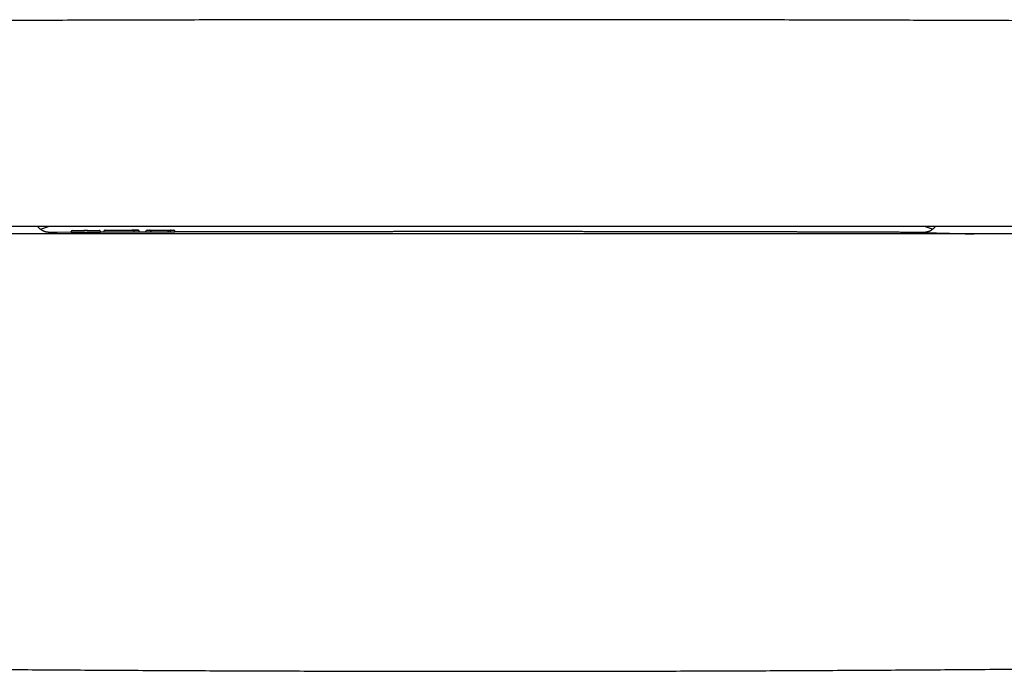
# Model space of a CAD drawing. Header units: millimetres. Extents: x 8 to 740, y 12 to 366.
# Tile 12 of 45: x 280 to 411, y 45 to 132. Entities that reach past the tile are written whole.
import ezdxf

# ---------------------------------------------------------------- set-up
doc = ezdxf.new("R2010")
doc.units = ezdxf.units.MM

msp = doc.modelspace()

# ---------------------------------------------------------------- linework, layer by layer
at = {"color": 7, "linetype": 'Continuous', "lineweight": 30}
for p, q in [((282.67, 103.67), (283.75, 104.06)), ((282.67, 103.67), (283.75, 104.06)), ((401.66, 103.67), (400.58, 104.06)), ((401.66, 103.67), (400.58, 104.06)), ((286.74, 103.25), (286.74, 103.36)), ((286.89, 103.51), (286.89, 103.51)), ((286.99, 103.51), (288.52, 103.52)), ((290.4, 103.26), (286.99, 103.25)), ((288.77, 103.53), (288.62, 103.53)), ((288.87, 103.52), (290.4, 103.52)), ((290.65, 103.26), (290.65, 103.37)), ((291.12, 103.38), (291.12, 103.27)), ((291.12, 103.38), (291.12, 103.38)), ((295.83, 103.29), (295.83, 103.4)), ((296.72, 103.3), (295.83, 103.29)), ((296.72, 103.28), (296.72, 103.39)), ((296.97, 103.56), (297.12, 103.56)), ((297.12, 103.28), (296.97, 103.28)), ((297.22, 103.55), (300.09, 103.56)), ((297.37, 103.4), (297.37, 103.39)), ((297.37, 103.28), (297.37, 103.39)), ((299.69, 103.3), (297.37, 103.29)), ((299.94, 103.41), (299.94, 103.4)), ((299.94, 103.4), (299.94, 103.29)), ((300.02, 103.54), (300.02, 103.54)), ((300.19, 103.57), (300.34, 103.57)), ((300.34, 103.29), (300.19, 103.28)), ((300.59, 103.29), (300.59, 103.4))]:
    msp.add_line(p, q, dxfattribs=at)
at = {"color": 7, "linetype": 'Continuous', "lineweight": 30, "flags": 128}
for points in [[(286.74, 103.27), (284.87, 103.26), (283.76, 103.25)], [(291.12, 103.28), (290.75, 103.28), (290.65, 103.28)], [(297.26, 103.55), (297.25, 103.56), (297.22, 103.56)], [(300.05, 103.56), (300.06, 103.56), (300.09, 103.57)]]:
    msp.add_lwpolyline(points, dxfattribs=at)
at = {"color": 7, "linetype": 'Continuous', "lineweight": 30}
for centre, start, end in [((286.89, 103.36), 90.1842, 179.9993), ((288.52, 103.38), 90.1892, 115.4923), ((288.87, 103.38), 65.1246, 90.1879), ((290.5, 103.37), 0.0007, 90.1732), ((296.87, 103.41), 90.1595, 174.6406), ((300.44, 103.42), 0, 90.1468)]:
    msp.add_arc(centre, 0.15, start, end, dxfattribs=at)
for points, knots in [([(460.95, 131.25), (460.68, 131.26), (460.15, 131.26), (459.34, 131.27), (458.54, 131.27), (457.75, 131.28), (456.98, 131.28), (456.22, 131.29), (455.47, 131.29), (454.74, 131.3), (454.01, 131.3), (453.29, 131.3), (452.57, 131.31), (451.86, 131.31), (451.17, 131.32), (450.48, 131.32), (449.81, 131.32), (449.14, 131.33), (448.49, 131.33), (447.85, 131.34), (447.21, 131.34), (446.59, 131.34), (445.98, 131.35), (445.38, 131.35), (444.77, 131.35), (444.15, 131.36), (443.53, 131.36), (442.92, 131.36), (442.32, 131.37), (441.76, 131.37), (441.22, 131.37), (440.71, 131.37), (440.21, 131.38), (439.72, 131.38), (439.24, 131.38), (438.78, 131.38), (438.3, 131.39), (437.83, 131.39), (437.35, 131.39), (436.89, 131.39), (436.44, 131.4), (436, 131.4), (435.58, 131.4), (435.16, 131.4), (434.76, 131.4), (434.37, 131.41), (433.61, 131.41), (432.44, 131.42), (430.87, 131.42), (429.27, 131.43), (427.66, 131.44), (426.05, 131.45), (424.43, 131.45), (422.8, 131.46), (421.18, 131.47), (419.55, 131.47), (415.52, 131.49), (409.08, 131.51), (400.24, 131.54), (391.18, 131.57), (381.92, 131.59), (372.44, 131.61), (362.97, 131.62), (353.5, 131.63), (343.83, 131.63), (333.97, 131.63), (323.93, 131.62), (313.88, 131.61), (303.83, 131.59), (293.78, 131.57), (284.31, 131.54), (277.87, 131.52), (274.48, 131.51), (273.55, 131.51), (272.61, 131.5), (271.68, 131.5), (270.75, 131.5), (269.83, 131.49), (268.87, 131.49), (267.87, 131.49), (266.83, 131.48), (265.81, 131.48), (264.79, 131.47), (263.79, 131.47), (262.82, 131.46), (261.88, 131.46), (260.97, 131.46), (260.07, 131.45), (259.19, 131.45), (258.5, 131.45), (258.02, 131.44), (257.73, 131.44), (257.43, 131.44), (257.12, 131.44), (256.8, 131.44), (256.45, 131.44), (256.07, 131.44), (255.65, 131.43), (255.23, 131.43), (254.8, 131.43), (254.38, 131.43), (253.97, 131.43), (253.54, 131.42), (253.1, 131.42), (252.65, 131.42), (252.19, 131.42), (251.72, 131.41), (251.24, 131.41), (250.75, 131.41), (250.25, 131.41), (249.74, 131.41), (249.21, 131.4), (248.68, 131.4), (248.13, 131.4), (247.58, 131.39), (247, 131.39), (246.4, 131.39), (245.79, 131.39), (245.16, 131.38), (244.52, 131.38), (243.86, 131.38), (243.21, 131.37), (242.55, 131.37), (241.9, 131.37), (241.23, 131.36), (240.55, 131.36), (239.86, 131.35), (239.16, 131.35), (238.45, 131.35), (237.72, 131.34), (236.97, 131.34), (236.19, 131.33), (235.4, 131.33), (234.59, 131.33), (233.78, 131.32), (232.95, 131.32), (232.11, 131.31), (231.26, 131.31), (230.4, 131.3), (229.53, 131.3), (228.64, 131.29), (227.76, 131.29), (226.89, 131.28), (226.02, 131.27), (225.15, 131.27), (224.26, 131.26), (223.67, 131.26), (223.38, 131.25)], [0, 0, 0, 0, 0.00339, 0.006778, 0.010145, 0.013477, 0.016758, 0.019935, 0.02307, 0.026161, 0.029209, 0.032274, 0.035295, 0.038271, 0.041202, 0.044088, 0.04693, 0.049726, 0.052477, 0.055184, 0.057846, 0.060463, 0.063035, 0.065562, 0.068044, 0.070722, 0.073347, 0.075916, 0.078432, 0.080893, 0.083084, 0.085229, 0.08733, 0.089385, 0.091396, 0.093362, 0.095283, 0.097344, 0.099351, 0.101304, 0.103202, 0.105046, 0.106836, 0.108571, 0.110252, 0.111885, 0.113513, 0.119932, 0.12661, 0.133333, 0.140102, 0.146917, 0.153778, 0.160561, 0.167389, 0.174258, 0.181136, 0.218355, 0.255574, 0.292793, 0.332671, 0.372549, 0.412427, 0.452305, 0.492182, 0.534477, 0.576772, 0.619066, 0.661361, 0.703656, 0.74595, 0.780966, 0.784896, 0.788827, 0.792757, 0.796687, 0.8006, 0.804475, 0.80831, 0.812735, 0.817107, 0.821426, 0.825692, 0.829905, 0.834065, 0.837938, 0.841765, 0.845544, 0.849276, 0.852961, 0.854177, 0.855399, 0.856661, 0.857964, 0.859308, 0.860693, 0.862378, 0.86412, 0.865919, 0.867775, 0.86948, 0.871231, 0.873027, 0.874869, 0.876755, 0.878688, 0.880666, 0.882689, 0.884757, 0.886871, 0.889031, 0.891236, 0.893486, 0.895781, 0.898123, 0.900509, 0.903058, 0.905657, 0.908305, 0.911004, 0.913752, 0.91655, 0.919267, 0.92203, 0.924839, 0.927692, 0.930591, 0.933536, 0.936526, 0.939561, 0.94279, 0.946068, 0.949396, 0.952775, 0.956203, 0.95968, 0.963208, 0.966786, 0.970413, 0.97409, 0.977817, 0.981594, 0.985201, 0.988858, 0.992555, 0.996275, 1, 1, 1, 1]), ([(470.84, 104.06), (467.47, 104.06), (460.75, 104.06), (450.66, 104.06), (440.57, 104.06), (430.48, 104.06), (420.4, 104.06), (410.31, 104.06), (400.22, 104.06), (389.97, 104.06), (379.56, 104.06), (369, 104.06), (358.43, 104.06), (347.86, 104.06), (337.29, 104.06), (326.72, 104.06), (316.16, 104.06), (305.59, 104.06), (295.02, 104.06), (284.45, 104.06), (273.88, 104.06), (263.52, 104.06), (253.35, 104.06), (243.39, 104.06), (233.42, 104.06), (223.46, 104.06), (216.82, 104.06), (213.49, 104.06)], [0, 0, 0, 0, 0.039203, 0.078405, 0.117606, 0.156807, 0.196007, 0.235207, 0.274407, 0.313606, 0.354672, 0.395737, 0.436802, 0.477867, 0.518933, 0.559998, 0.601063, 0.642128, 0.683194, 0.72426, 0.765326, 0.806393, 0.845113, 0.883834, 0.922555, 0.961277, 1, 1, 1, 1]), ([(283.77, 103.26), (283.77, 103.26), (283.76, 103.26), (283.74, 103.26), (283.71, 103.26), (283.68, 103.26), (283.66, 103.27), (283.63, 103.27), (283.59, 103.27), (283.56, 103.28), (283.52, 103.29), (283.46, 103.3), (283.38, 103.32), (283.27, 103.35), (283.17, 103.39), (283.07, 103.43), (282.99, 103.47), (282.91, 103.51), (282.84, 103.55), (282.77, 103.6), (282.7, 103.65), (282.62, 103.71), (282.54, 103.78), (282.45, 103.86), (282.37, 103.95), (282.31, 104.02), (282.29, 104.06), (282.29, 104.06)], [0, 0, 0, 0, 0.039869, 0.0831456, 0.1228981, 0.1593212, 0.1873189, 0.213377, 0.2377365, 0.2606928, 0.2826593, 0.3041828, 0.3665141, 0.4256606, 0.4818355, 0.5352782, 0.5762519, 0.6158036, 0.6541028, 0.6918365, 0.7329236, 0.7781459, 0.8274627, 0.8808004, 0.9380461, 0.9990416, 1, 1, 1, 1]), ([(402.04, 104.06), (402.03, 104.05), (402.01, 104.01), (401.96, 103.95), (401.89, 103.87), (401.82, 103.81), (401.75, 103.74), (401.66, 103.67), (401.57, 103.6), (401.49, 103.55), (401.41, 103.5), (401.35, 103.47), (401.29, 103.44), (401.23, 103.41), (401.16, 103.38), (401.09, 103.36), (401.03, 103.34), (400.97, 103.32), (400.93, 103.31), (400.89, 103.3), (400.85, 103.29), (400.81, 103.29), (400.77, 103.28), (400.73, 103.27), (400.7, 103.27), (400.66, 103.26), (400.64, 103.26), (400.62, 103.26), (400.6, 103.26), (400.58, 103.26), (400.56, 103.26), (400.55, 103.26), (400.54, 103.25), (400.54, 103.25), (400.54, 103.25), (400.54, 103.25), (400.54, 103.25)], [0, 0, 0, 0, 0.016015, 0.055787, 0.093975, 0.130561, 0.16873, 0.210478, 0.255777, 0.304557, 0.330225, 0.356721, 0.384025, 0.412114, 0.440964, 0.470545, 0.500942, 0.519547, 0.53916, 0.560028, 0.582362, 0.606339, 0.632105, 0.65978, 0.689467, 0.72125, 0.741356, 0.762257, 0.784465, 0.810059, 0.839418, 0.8684, 0.900437, 0.935569, 0.97383, 1, 1, 1, 1]), ([(471.1, 103.06), (468.08, 103.06), (462.05, 103.06), (452.99, 103.06), (443.93, 103.06), (434.87, 103.06), (425.87, 103.06), (416.92, 103.06), (408.02, 103.06), (399.13, 103.06), (389.67, 103.06), (379.64, 103.06), (369.05, 103.06), (358.46, 103.06), (347.87, 103.06), (337.28, 103.06), (326.69, 103.06), (316.1, 103.06), (305.51, 103.06), (294.92, 103.06), (284.33, 103.06), (273.74, 103.06), (263.35, 103.06), (253.17, 103.06), (243.18, 103.06), (233.2, 103.06), (223.21, 103.06), (216.55, 103.06), (213.23, 103.06)], [0, 0, 0, 0, 0.035126, 0.070251, 0.105375, 0.140499, 0.175623, 0.210119, 0.244615, 0.279111, 0.313606, 0.354672, 0.395737, 0.436802, 0.477868, 0.518933, 0.559998, 0.601063, 0.642128, 0.683194, 0.72426, 0.765326, 0.806393, 0.845113, 0.883834, 0.922555, 0.961277, 1, 1, 1, 1]), ([(286.89, 103.51), (286.89, 103.51), (286.89, 103.51), (286.9, 103.51), (286.91, 103.51), (286.92, 103.51), (286.93, 103.51), (286.95, 103.51), (286.97, 103.51), (286.98, 103.51), (286.99, 103.51)], [0, 0, 0, 0, 0.128004, 0.253079, 0.376769, 0.499942, 0.623118, 0.746818, 0.871925, 1, 1, 1, 1]), ([(288.62, 103.53), (288.61, 103.53), (288.6, 103.53), (288.58, 103.53), (288.56, 103.53), (288.55, 103.53), (288.54, 103.53), (288.53, 103.53), (288.52, 103.53), (288.52, 103.53), (288.52, 103.53)], [0, 0, 0, 0, 0.128074, 0.253181, 0.376882, 0.500058, 0.623231, 0.746921, 0.871996, 1, 1, 1, 1]), ([(288.87, 103.53), (288.87, 103.53), (288.87, 103.53), (288.87, 103.53), (288.86, 103.53), (288.84, 103.53), (288.83, 103.53), (288.81, 103.53), (288.79, 103.53), (288.78, 103.53), (288.77, 103.53)], [0, 0, 0, 0, 0.128101, 0.25323, 0.376945, 0.500125, 0.623294, 0.746969, 0.872023, 1, 1, 1, 1]), ([(290.4, 103.52), (290.4, 103.52), (290.42, 103.52), (290.44, 103.52), (290.45, 103.52), (290.47, 103.52), (290.48, 103.52), (290.49, 103.52), (290.5, 103.52), (290.5, 103.52), (290.5, 103.52)], [0, 0, 0, 0, 0.127977, 0.253031, 0.376706, 0.499874, 0.623055, 0.74677, 0.871899, 1, 1, 1, 1]), ([(291.27, 103.54), (291.27, 103.54), (291.26, 103.53), (291.25, 103.53), (291.23, 103.53), (291.22, 103.53), (291.21, 103.52), (291.2, 103.52), (291.19, 103.52), (291.18, 103.51), (291.17, 103.5), (291.16, 103.49), (291.15, 103.48), (291.14, 103.47), (291.13, 103.45), (291.12, 103.42), (291.12, 103.4), (291.12, 103.38)], [0, 0, 0, 0, 0.081736, 0.246281, 0.430078, 0.589971, 0.625498, 0.657721, 0.687767, 0.717103, 0.747297, 0.7636, 0.788964, 0.826377, 0.875215, 0.933966, 1, 1, 1, 1]), ([(295.17, 103.28), (295.14, 103.28), (295.07, 103.28), (294.96, 103.27), (294.84, 103.27), (294.73, 103.27), (294.61, 103.27), (294.48, 103.27), (294.35, 103.27), (294.22, 103.27), (294.09, 103.27), (293.95, 103.27), (293.81, 103.27), (293.67, 103.27), (293.52, 103.27), (293.38, 103.27), (293.24, 103.27), (293.1, 103.27), (292.96, 103.27), (292.83, 103.27), (292.71, 103.27), (292.59, 103.27), (292.47, 103.27), (292.36, 103.27), (292.25, 103.27), (292.13, 103.27), (292.01, 103.27), (291.89, 103.27), (291.78, 103.27), (291.68, 103.27), (291.59, 103.27), (291.51, 103.27), (291.44, 103.27), (291.39, 103.27), (291.34, 103.27), (291.29, 103.27), (291.25, 103.27), (291.22, 103.27), (291.19, 103.27), (291.16, 103.27), (291.14, 103.27), (291.12, 103.27), (291.12, 103.27), (291.12, 103.27), (291.12, 103.27)], [0, 0, 0, 0, 0.0258, 0.050984, 0.075667, 0.099964, 0.123986, 0.147838, 0.171621, 0.195428, 0.219345, 0.243449, 0.267809, 0.292485, 0.317528, 0.342726, 0.367276, 0.391188, 0.414543, 0.437422, 0.459903, 0.482065, 0.503982, 0.525724, 0.547361, 0.568729, 0.596499, 0.62361, 0.650231, 0.676517, 0.702613, 0.728643, 0.74976, 0.7712, 0.792783, 0.814479, 0.836337, 0.858403, 0.880723, 0.903342, 0.934037, 0.965432, 0.997618, 1, 1, 1, 1]), ([(295.06, 103.54), (295.03, 103.54), (294.98, 103.54), (294.88, 103.54), (294.78, 103.53), (294.68, 103.53), (294.58, 103.53), (294.47, 103.53), (294.36, 103.53), (294.24, 103.53), (294.12, 103.53), (294, 103.53), (293.88, 103.53), (293.76, 103.53), (293.63, 103.53), (293.51, 103.53), (293.38, 103.53), (293.26, 103.53), (293.13, 103.53), (293.01, 103.53), (292.89, 103.53), (292.76, 103.53), (292.61, 103.53), (292.47, 103.53), (292.33, 103.53), (292.22, 103.53), (292.12, 103.53), (292.02, 103.53), (291.93, 103.53), (291.85, 103.53), (291.77, 103.53), (291.69, 103.53), (291.63, 103.53), (291.56, 103.53), (291.5, 103.53), (291.45, 103.53), (291.4, 103.53), (291.36, 103.53), (291.33, 103.53), (291.3, 103.53), (291.29, 103.53), (291.27, 103.53), (291.27, 103.53), (291.27, 103.54), (291.27, 103.54), (291.29, 103.54), (291.31, 103.54), (291.33, 103.54), (291.37, 103.54), (291.41, 103.54), (291.45, 103.54), (291.51, 103.54), (291.57, 103.54), (291.63, 103.54), (291.69, 103.54), (291.75, 103.54), (291.82, 103.54), (291.88, 103.54), (291.96, 103.54), (292.04, 103.54), (292.14, 103.54), (292.24, 103.54), (292.31, 103.54), (292.35, 103.54)], [0, 0, 0, 0, 0.016041, 0.031843, 0.047462, 0.062959, 0.078392, 0.093822, 0.109311, 0.124918, 0.140087, 0.155519, 0.171262, 0.187358, 0.203124, 0.218771, 0.234337, 0.249856, 0.266055, 0.281988, 0.297701, 0.313244, 0.333786, 0.354235, 0.374714, 0.390565, 0.40623, 0.421766, 0.437236, 0.452699, 0.468219, 0.483856, 0.49967, 0.516885, 0.534216, 0.551724, 0.569467, 0.587502, 0.605882, 0.624659, 0.642079, 0.6598, 0.677857, 0.696187, 0.71427, 0.73205, 0.749565, 0.768233, 0.78654, 0.804537, 0.822281, 0.839828, 0.857239, 0.874574, 0.887486, 0.900227, 0.912829, 0.925325, 0.937748, 0.953228, 0.968718, 0.984286, 1, 1, 1, 1]), ([(292.35, 103.54), (292.4, 103.54), (292.5, 103.54), (292.66, 103.54), (292.82, 103.54), (292.98, 103.55), (293.14, 103.55), (293.31, 103.55), (293.48, 103.55), (293.65, 103.55), (293.82, 103.55), (293.98, 103.55), (294.12, 103.55), (294.25, 103.55), (294.38, 103.55), (294.51, 103.55), (294.63, 103.55), (294.75, 103.55), (294.86, 103.55), (294.97, 103.55), (295.07, 103.55), (295.16, 103.55), (295.25, 103.55), (295.33, 103.55), (295.4, 103.55), (295.47, 103.55), (295.54, 103.55), (295.59, 103.55), (295.62, 103.55), (295.65, 103.55), (295.67, 103.55), (295.68, 103.55), (295.69, 103.55), (295.68, 103.55), (295.68, 103.55), (295.66, 103.55), (295.64, 103.55), (295.6, 103.54), (295.56, 103.54), (295.51, 103.54), (295.47, 103.54), (295.44, 103.54), (295.4, 103.54), (295.36, 103.54), (295.31, 103.54), (295.24, 103.54), (295.16, 103.54), (295.1, 103.54), (295.06, 103.54)], [0, 0, 0, 0, 0.025292, 0.050291, 0.075128, 0.099936, 0.12485, 0.149781, 0.174818, 0.200206, 0.225277, 0.249763, 0.270877, 0.291731, 0.312417, 0.333026, 0.353653, 0.374391, 0.395566, 0.416472, 0.437209, 0.45788, 0.478588, 0.499436, 0.52393, 0.549162, 0.574568, 0.599548, 0.62465, 0.64455, 0.664754, 0.685311, 0.706268, 0.727668, 0.749552, 0.775793, 0.801321, 0.82621, 0.850544, 0.874409, 0.887451, 0.900334, 0.913075, 0.925694, 0.938212, 0.958902, 0.979465, 1, 1, 1, 1]), ([(294.75, 103.54), (294.75, 103.54), (294.76, 103.54), (294.77, 103.55), (294.78, 103.55), (294.79, 103.55)], [0, 0, 0, 0, 0.112289, 0.569073, 1, 1, 1, 1]), ([(295.17, 103.39), (295.17, 103.4), (295.17, 103.41), (295.17, 103.44), (295.16, 103.47), (295.14, 103.49), (295.12, 103.51), (295.11, 103.53), (295.08, 103.54), (295.07, 103.54), (295.06, 103.54)], [0, 0, 0, 0, 0.116514, 0.239975, 0.368551, 0.499858, 0.631185, 0.759821, 0.883373, 1, 1, 1, 1]), ([(295.83, 103.29), (295.83, 103.29), (295.83, 103.29), (295.83, 103.29), (295.82, 103.29), (295.8, 103.29), (295.77, 103.28), (295.74, 103.28), (295.69, 103.28), (295.64, 103.28), (295.57, 103.28), (295.5, 103.28), (295.42, 103.28), (295.35, 103.28), (295.27, 103.28), (295.2, 103.28), (295.17, 103.28)], [0, 0, 0, 0, 0.02103, 0.100189, 0.179715, 0.259512, 0.339522, 0.419735, 0.500195, 0.58101, 0.662367, 0.744533, 0.806909, 0.870128, 0.934409, 1, 1, 1, 1]), ([(295.83, 103.4), (295.83, 103.41), (295.83, 103.43), (295.82, 103.46), (295.81, 103.48), (295.8, 103.49), (295.79, 103.51), (295.78, 103.51), (295.77, 103.52), (295.76, 103.52), (295.76, 103.53), (295.74, 103.53), (295.73, 103.54), (295.73, 103.54), (295.72, 103.54), (295.71, 103.54), (295.7, 103.55), (295.69, 103.55), (295.68, 103.55), (295.68, 103.55)], [0, 0, 0, 0, 0.056207, 0.106466, 0.148671, 0.181589, 0.207292, 0.227694, 0.242931, 0.253994, 0.277059, 0.320054, 0.375492, 0.444883, 0.528684, 0.627241, 0.740765, 0.862552, 1, 1, 1, 1]), ([(295.83, 103.4), (295.83, 103.4), (295.83, 103.4), (295.83, 103.4), (295.83, 103.4)], [0, 0, 0, 0, 0.210019, 1, 1, 1, 1]), ([(296.72, 103.39), (296.72, 103.39), (296.72, 103.4), (296.72, 103.41), (296.72, 103.41)], [0, 0, 0, 0, 0.500005, 1, 1, 1, 1]), ([(296.87, 103.56), (296.87, 103.56), (296.87, 103.56), (296.88, 103.56), (296.89, 103.56), (296.9, 103.56), (296.91, 103.56), (296.93, 103.56), (296.95, 103.56), (296.96, 103.56), (296.97, 103.56)], [0, 0, 0, 0, 0.128005, 0.253081, 0.376771, 0.499944, 0.62312, 0.74682, 0.871926, 1, 1, 1, 1]), ([(297.12, 103.56), (297.13, 103.56), (297.14, 103.56), (297.16, 103.56), (297.18, 103.56), (297.19, 103.56), (297.21, 103.56), (297.22, 103.56), (297.22, 103.56), (297.22, 103.56), (297.22, 103.56)], [0, 0, 0, 0, 0.1279764, 0.2530293, 0.3767045, 0.4998729, 0.6230538, 0.7467692, 0.8718984, 1, 1, 1, 1]), ([(297.37, 103.4), (297.37, 103.41), (297.37, 103.43), (297.36, 103.46), (297.34, 103.49), (297.33, 103.51), (297.31, 103.52), (297.3, 103.53), (297.29, 103.54), (297.27, 103.54), (297.26, 103.55), (297.25, 103.55), (297.24, 103.55), (297.23, 103.55), (297.23, 103.55), (297.22, 103.55)], [0, 0, 0, 0, 0.104884, 0.222233, 0.353702, 0.499603, 0.550249, 0.608928, 0.675442, 0.749498, 0.813747, 0.868699, 0.914583, 0.966902, 1, 1, 1, 1]), ([(299.69, 103.41), (299.69, 103.41), (299.69, 103.43), (299.7, 103.44), (299.71, 103.46), (299.73, 103.48), (299.76, 103.49), (299.79, 103.51), (299.84, 103.53), (299.91, 103.54), (300, 103.56), (300.06, 103.56), (300.09, 103.56)], [0, 0, 0, 0, 0.038574, 0.079198, 0.124134, 0.174246, 0.248962, 0.331417, 0.419458, 0.605264, 0.800278, 1, 1, 1, 1]), ([(300.09, 103.56), (300.07, 103.56), (300.05, 103.56), (300.02, 103.54), (299.99, 103.53), (299.98, 103.51), (299.96, 103.49), (299.95, 103.48), (299.95, 103.46), (299.94, 103.44), (299.94, 103.43), (299.94, 103.41), (299.94, 103.41)], [0, 0, 0, 0, 0.199694, 0.3946871, 0.5804845, 0.6685281, 0.750991, 0.8257195, 0.8758433, 0.9207902, 0.9614226, 1, 1, 1, 1]), ([(300.09, 103.57), (300.09, 103.57), (300.09, 103.57), (300.09, 103.57), (300.1, 103.57), (300.11, 103.57), (300.13, 103.57), (300.15, 103.57), (300.17, 103.57), (300.18, 103.57), (300.19, 103.57)], [0, 0, 0, 0, 0.128005, 0.253081, 0.376771, 0.499945, 0.62312, 0.74682, 0.871927, 1, 1, 1, 1]), ([(300.34, 103.57), (300.35, 103.57), (300.36, 103.57), (300.38, 103.57), (300.39, 103.57), (300.41, 103.57), (300.42, 103.57), (300.43, 103.57), (300.44, 103.57), (300.44, 103.57), (300.44, 103.57)], [0, 0, 0, 0, 0.1279762, 0.2530289, 0.376704, 0.4998723, 0.6230532, 0.7467688, 0.8718982, 1, 1, 1, 1]), ([(300.59, 103.42), (300.59, 103.41), (300.59, 103.41), (300.59, 103.4), (300.59, 103.4)], [0, 0, 0, 0, 0.499996, 1, 1, 1, 1]), ([(342.16, 103.36), (341.92, 103.36), (341.44, 103.36), (340.72, 103.36), (340.01, 103.36), (339.31, 103.36), (338.62, 103.36), (337.96, 103.36), (337.31, 103.36), (336.69, 103.36), (336.08, 103.36), (335.48, 103.36), (334.87, 103.36), (334.24, 103.36), (333.6, 103.36), (332.98, 103.36), (332.36, 103.36), (331.76, 103.36), (331.17, 103.36), (330.59, 103.36), (330.02, 103.36), (329.46, 103.35), (328.92, 103.35), (328.39, 103.35), (327.86, 103.35), (327.35, 103.35), (326.86, 103.35), (326.37, 103.35), (325.89, 103.35), (325.41, 103.35), (324.94, 103.35), (324.48, 103.35), (324.03, 103.35), (323.6, 103.35), (323.18, 103.35), (322.79, 103.35), (322.41, 103.35), (322.04, 103.35), (321.68, 103.35), (321.34, 103.35), (321.01, 103.35), (320.69, 103.35), (320.38, 103.35), (320.07, 103.34), (319.77, 103.34), (319.49, 103.34), (319.21, 103.34), (318.95, 103.34), (318.72, 103.34), (318.51, 103.34), (318.31, 103.34), (318.13, 103.34), (317.96, 103.34), (317.79, 103.34), (317.63, 103.34), (317.42, 103.34), (317.17, 103.34), (316.86, 103.34), (316.5, 103.34), (316.09, 103.34), (315.61, 103.34), (315.12, 103.34), (314.62, 103.34), (314.1, 103.34), (313.58, 103.33), (313.06, 103.33), (312.54, 103.33), (312, 103.33), (311.46, 103.33), (310.9, 103.33), (310.33, 103.33), (309.74, 103.33), (309.15, 103.33), (308.54, 103.33), (307.93, 103.32), (307.31, 103.32), (306.68, 103.32), (306.03, 103.32), (305.36, 103.32), (304.66, 103.32), (303.93, 103.31), (303.19, 103.31), (302.43, 103.31), (301.67, 103.31), (301.05, 103.31), (300.69, 103.31), (300.59, 103.31)], [0, 0, 0, 0, 0.017566, 0.034878, 0.051938, 0.068745, 0.085299, 0.1016, 0.116737, 0.13165, 0.146338, 0.160801, 0.17504, 0.190665, 0.20601, 0.221076, 0.235861, 0.250366, 0.264591, 0.278535, 0.2922, 0.305585, 0.318689, 0.331514, 0.344058, 0.356322, 0.368306, 0.38001, 0.391434, 0.403102, 0.414462, 0.425515, 0.43626, 0.446698, 0.456828, 0.466211, 0.475315, 0.484138, 0.492681, 0.500943, 0.508926, 0.516629, 0.524051, 0.531527, 0.538695, 0.545556, 0.552109, 0.558355, 0.564294, 0.56914, 0.573759, 0.578153, 0.582321, 0.586263, 0.590082, 0.593944, 0.601143, 0.608496, 0.616002, 0.62713, 0.63858, 0.650351, 0.662443, 0.674856, 0.687591, 0.699892, 0.712479, 0.725352, 0.73851, 0.751954, 0.765684, 0.779699, 0.794001, 0.808587, 0.82346, 0.838344, 0.853505, 0.868941, 0.884652, 0.901928, 0.919526, 0.937445, 0.955685, 0.974089, 0.992516, 1, 1, 1, 1]), ([(400.55, 103.25), (400.11, 103.26), (399.43, 103.26), (398.5, 103.26), (397.75, 103.26), (397, 103.27), (396.25, 103.27), (395.5, 103.27), (394.72, 103.27), (393.9, 103.28), (393.04, 103.28), (392.2, 103.28), (391.37, 103.29), (390.55, 103.29), (389.74, 103.29), (388.94, 103.29), (388.15, 103.29), (387.38, 103.3), (386.63, 103.3), (385.9, 103.3), (385.18, 103.3), (384.5, 103.3), (383.85, 103.31), (383.24, 103.31), (382.64, 103.31), (382.05, 103.31), (381.47, 103.31), (380.91, 103.31), (380.35, 103.31), (379.79, 103.32), (379.22, 103.32), (378.66, 103.32), (378.1, 103.32), (377.56, 103.32), (377.03, 103.32), (376.53, 103.32), (376.07, 103.32), (375.63, 103.33), (375.28, 103.33), (375, 103.33), (374.81, 103.33), (374.61, 103.33), (374.42, 103.33), (374.22, 103.33), (374, 103.33), (373.77, 103.33), (373.53, 103.33), (373.29, 103.33), (373.03, 103.33), (372.75, 103.33), (372.43, 103.33), (372.1, 103.33), (371.74, 103.33), (371.39, 103.33), (371.04, 103.33), (370.69, 103.33), (370.33, 103.34), (369.96, 103.34), (369.58, 103.34), (369.19, 103.34), (368.79, 103.34), (368.37, 103.34), (367.94, 103.34), (367.49, 103.34), (367.03, 103.34), (366.56, 103.34), (366.08, 103.34), (365.58, 103.34), (365.09, 103.34), (364.6, 103.34), (364.12, 103.34), (363.63, 103.35), (363.12, 103.35), (362.61, 103.35), (362.09, 103.35), (361.56, 103.35), (361.02, 103.35), (360.47, 103.35), (359.91, 103.35), (359.34, 103.35), (358.73, 103.35), (358.07, 103.35), (357.36, 103.35), (356.64, 103.35), (355.95, 103.35), (355.28, 103.35), (354.64, 103.36), (353.99, 103.36), (353.32, 103.36), (352.65, 103.36), (351.93, 103.36), (351.16, 103.36), (350.33, 103.36), (349.49, 103.36), (348.67, 103.36), (347.87, 103.36), (347.08, 103.36), (346.29, 103.36), (345.48, 103.36), (344.67, 103.36), (343.84, 103.36), (343.01, 103.36), (342.45, 103.36), (342.16, 103.36)], [0, 0, 0, 0, 0.022319, 0.035078, 0.047866, 0.060683, 0.07353, 0.086397, 0.099151, 0.113974, 0.128572, 0.142946, 0.157096, 0.171272, 0.185215, 0.198925, 0.212403, 0.225647, 0.238429, 0.250985, 0.263318, 0.275425, 0.286046, 0.296487, 0.30675, 0.316833, 0.326737, 0.336462, 0.346008, 0.355376, 0.36529, 0.374995, 0.384492, 0.39378, 0.402859, 0.411729, 0.419362, 0.426833, 0.434143, 0.437533, 0.440887, 0.444205, 0.447495, 0.450884, 0.454638, 0.458554, 0.462633, 0.466875, 0.471279, 0.475847, 0.481439, 0.487257, 0.493301, 0.499572, 0.505362, 0.511332, 0.517482, 0.523813, 0.530324, 0.537015, 0.543887, 0.550939, 0.55844, 0.566134, 0.574023, 0.582105, 0.590381, 0.598851, 0.607515, 0.615627, 0.623901, 0.632339, 0.640939, 0.649703, 0.658629, 0.667718, 0.676969, 0.686384, 0.695961, 0.705701, 0.715604, 0.727485, 0.739591, 0.751924, 0.764483, 0.775316, 0.786313, 0.797472, 0.808794, 0.820278, 0.831926, 0.845863, 0.860025, 0.874414, 0.889029, 0.90227, 0.91569, 0.929291, 0.943072, 0.957034, 0.971175, 0.985498, 1, 1, 1, 1]), ([(400.54, 103.25), (400.53, 103.25), (400.49, 103.25), (400.46, 103.25), (400.43, 103.25), (400.43, 103.25), (400.45, 103.25), (400.49, 103.24), (400.55, 103.24), (400.64, 103.24), (400.76, 103.23), (400.89, 103.22), (401.04, 103.22), (401.22, 103.21), (401.42, 103.2), (401.64, 103.2), (401.88, 103.19), (402.14, 103.18), (402.42, 103.17), (402.71, 103.16), (403.03, 103.15), (403.37, 103.15), (403.72, 103.14), (404.1, 103.13), (404.49, 103.12), (404.9, 103.11), (405.32, 103.1), (405.77, 103.09), (406.22, 103.08), (406.7, 103.07), (407.03, 103.06), (407.2, 103.06), (407.21, 103.06)], [0, 0, 0, 0, 0.014035, 0.049135, 0.084283, 0.119237, 0.154188, 0.189183, 0.22427, 0.259495, 0.294905, 0.330036, 0.365134, 0.400245, 0.43541, 0.470674, 0.50608, 0.541507, 0.57678, 0.611944, 0.647044, 0.682127, 0.717237, 0.752631, 0.787851, 0.822949, 0.857974, 0.89298, 0.928018, 0.96305, 0.9981, 1, 1, 1, 1]), ([(212.72, 45.7), (213.23, 45.69), (216.39, 45.64), (222.2, 45.56), (230.16, 45.45), (238.11, 45.35), (246.06, 45.25), (254.49, 45.16), (263.39, 45.07), (272.76, 44.99), (282.14, 44.92), (291.57, 44.86), (301.08, 44.81), (310.64, 44.77), (320.21, 44.74), (329.77, 44.72), (339.34, 44.71), (348.9, 44.71), (358.47, 44.72), (368.04, 44.75), (377.6, 44.78), (387.17, 44.83), (396.73, 44.88), (406.3, 44.95), (415.86, 45.03), (425.16, 45.11), (434.2, 45.21), (442.96, 45.31), (451.73, 45.42), (460.5, 45.54), (467.12, 45.63), (470.83, 45.69), (471.61, 45.7)], [0, 0, 0, 0, 0.005895, 0.036617, 0.067339, 0.098061, 0.128783, 0.159505, 0.195714, 0.231923, 0.268132, 0.304341, 0.341289, 0.378238, 0.415186, 0.452135, 0.489083, 0.526032, 0.56298, 0.599929, 0.636877, 0.673826, 0.710774, 0.747722, 0.78467, 0.821618, 0.855487, 0.889355, 0.923223, 0.957091, 0.990959, 1, 1, 1, 1])]:
    msp.add_open_spline(points, degree=3, knots=knots, dxfattribs=at)
for points in [[(286.99, 103.25), (286.97, 103.25), (286.94, 103.25), (286.89, 103.25), (286.85, 103.25), (286.81, 103.25), (286.78, 103.25), (286.76, 103.25), (286.74, 103.25), (286.74, 103.25), (286.74, 103.25)], [(290.65, 103.26), (290.65, 103.26), (290.64, 103.26), (290.63, 103.26), (290.61, 103.26), (290.58, 103.26), (290.54, 103.26), (290.49, 103.26), (290.45, 103.26), (290.41, 103.26), (290.4, 103.26)], [(296.97, 103.28), (296.95, 103.28), (296.92, 103.28), (296.87, 103.28), (296.83, 103.28), (296.79, 103.28), (296.76, 103.28), (296.74, 103.28), (296.72, 103.28), (296.72, 103.28), (296.72, 103.28)], [(297.37, 103.28), (297.37, 103.28), (297.37, 103.28), (297.36, 103.28), (297.33, 103.28), (297.3, 103.28), (297.26, 103.28), (297.22, 103.28), (297.17, 103.28), (297.14, 103.28), (297.12, 103.28)], [(299.94, 103.3), (299.93, 103.3), (299.93, 103.3), (299.92, 103.3), (299.89, 103.3), (299.86, 103.3), (299.83, 103.3), (299.78, 103.3), (299.73, 103.3), (299.7, 103.3), (299.69, 103.3)], [(300.19, 103.28), (300.17, 103.28), (300.14, 103.28), (300.09, 103.29), (300.05, 103.29), (300.01, 103.29), (299.98, 103.29), (299.95, 103.29), (299.94, 103.29), (299.94, 103.29), (299.94, 103.29)], [(300.59, 103.29), (300.59, 103.29), (300.59, 103.29), (300.57, 103.29), (300.55, 103.29), (300.52, 103.29), (300.48, 103.29), (300.44, 103.29), (300.39, 103.29), (300.36, 103.29), (300.34, 103.29)]]:
    msp.add_open_spline(points, degree=3, dxfattribs=at)

doc.saveas('drawing.dxf')
